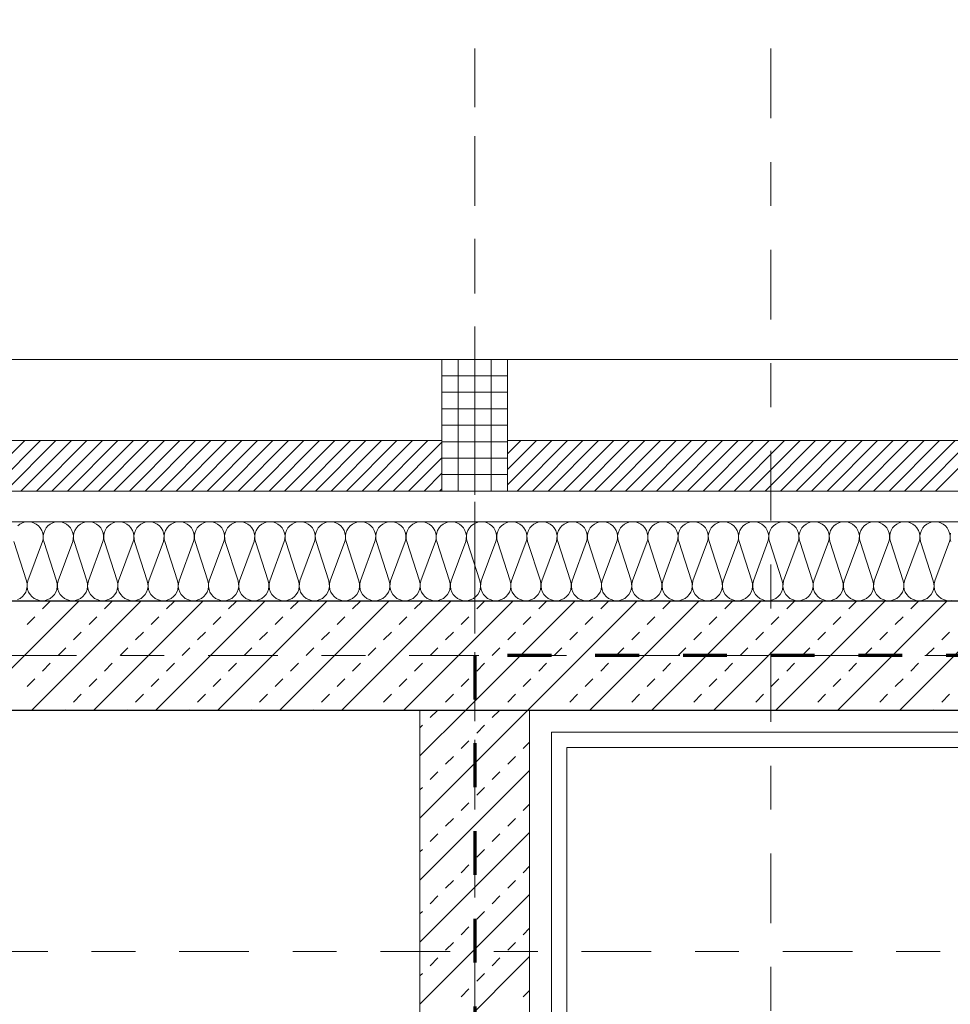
# Model space of a CAD drawing. Header units: metres. Extents: x -45.2 to 14.3, y -31.8 to 10.2.
# Tile 114 of 148: x -24 to -21.9, y -0.8 to 1.4. Entities that reach past the tile are written whole.
import ezdxf

# ---------------------------------------------------------------- set-up
doc = ezdxf.new("R2010")
doc.units = ezdxf.units.M
doc.header["$LTSCALE"] = 0.05
for name, pattern in [('Achsen 01', [5.291531, 3.175, -1.058062, 0.352704, -0.705764]), ('gestrichelt - 01', [2, 1, -1]), ('Raster 01', [2, 1, -1])]:
    doc.linetypes.add(name, pattern=pattern)
for name, color, linetype, lineweight in [('013_Beton und Stahlbetonarbeiten-330 Außenwände', 7, 'Continuous', 25), ('013_Beton und Stahlbetonarbeiten-340 Innenwände', 7, 'Continuous', 18), ('014_Fassadenarbeiten-330 Betonfertigteile vertikal', 7, 'Continuous', 9), ('014_Fassadenarbeiten-330 Filtermauerwerk 11.5cm', 7, 'Continuous', 9), ('031_Metallbauarbeiten-340 Treppen Geländer', 7, 'Continuous', 9), ('AV1-Brandschutzkonzept-Brandschutzkonzept', 7, 'Continuous', 5), ('AV1-Schnitt Achsen', 7, 'Achsen 01', 18)]:
    doc.layers.add(name, color=color, linetype=linetype, lineweight=lineweight)
for name, color, linetype, lineweight, true_color in [('014_Fassadenarbeiten-000 Aufsicht Betonfertigteile', 7, 'Continuous', 9, 0xc0c0c0), ('014_Fassadenarbeiten-330 mineralische Dämmung', 7, 'Continuous', 9, 0x666666), ('AV1-Achsen', 1, 'Achsen 01', 18, 0xff0000), ('AV1-Raster', 7, 'Raster 01', 9, 0xa6a6a6)]:
    doc.layers.add(name, color=color, linetype=linetype, lineweight=lineweight, true_color=true_color)

msp = doc.modelspace()

# ---------------------------------------------------------------- linework, layer by layer
at = {"layer": '013_Beton und Stahlbetonarbeiten-330 Außenwände', "color": 251, "linetype": 'Continuous', "lineweight": 13, "true_color": 0x4c4c4c}
for p, q in [((-23.8524, 0.125), (-24.1024, -0.125)), ((-23.711, 0.125), (-23.961, -0.125)), ((-23.9356, 0.1061), (-23.9179, 0.1237)), ((-23.5696, 0.125), (-23.8196, -0.125)), ((-23.7941, 0.1061), (-23.7765, 0.1237)), ((-23.4282, 0.125), (-23.6782, -0.125)), ((-23.6527, 0.1061), (-23.635, 0.1237)), ((-23.2867, 0.125), (-23.5367, -0.125)), ((-23.5113, 0.1061), (-23.4936, 0.1237)), ((-23.1453, 0.125), (-23.3953, -0.125)), ((-23.3699, 0.1061), (-23.3522, 0.1237)), ((-23.0039, 0.125), (-23.2539, -0.125)), ((-23.2285, 0.1061), (-23.2108, 0.1237)), ((-22.8625, 0.125), (-23.1125, -0.125)), ((-23.087, 0.1061), (-23.0694, 0.1237)), ((-22.7211, 0.125), (-22.9711, -0.125)), ((-22.9456, 0.1061), (-22.9279, 0.1237)), ((-22.5796, 0.125), (-22.8296, -0.125)), ((-22.8042, 0.1061), (-22.7865, 0.1237)), ((-22.4382, 0.125), (-22.6882, -0.125)), ((-22.6628, 0.1061), (-22.6451, 0.1237)), ((-22.2968, 0.125), (-22.5468, -0.125)), ((-22.5214, 0.1061), (-22.5037, 0.1237)), ((-22.1554, 0.125), (-22.4054, -0.125)), ((-22.3799, 0.1061), (-22.3623, 0.1237)), ((-22.014, 0.125), (-22.264, -0.125)), ((-22.2385, 0.1061), (-22.2208, 0.1237)), ((-21.8725, 0.125), (-22.1225, -0.125)), ((-22.0971, 0.1061), (-22.0794, 0.1237)), ((-21.7311, 0.125), (-21.9811, -0.125)), ((-21.9557, 0.1061), (-21.938, 0.1237)), ((-23.9709, 0.0707), (-23.9532, 0.0884)), ((-23.8295, 0.0707), (-23.8118, 0.0884)), ((-23.6881, 0.0707), (-23.6704, 0.0884)), ((-23.5467, 0.0707), (-23.529, 0.0884)), ((-23.4052, 0.0707), (-23.3876, 0.0884)), ((-23.2638, 0.0707), (-23.2461, 0.0884)), ((-23.1224, 0.0707), (-23.1047, 0.0884)), ((-22.981, 0.0707), (-22.9633, 0.0884)), ((-22.8395, 0.0707), (-22.8219, 0.0884)), ((-22.6981, 0.0707), (-22.6805, 0.0884)), ((-22.5567, 0.0707), (-22.539, 0.0884)), ((-22.4153, 0.0707), (-22.3976, 0.0884)), ((-22.2739, 0.0707), (-22.2562, 0.0884)), ((-22.1324, 0.0707), (-22.1148, 0.0884)), ((-21.991, 0.0707), (-21.9733, 0.0884)), ((-23.8649, 0.0354), (-23.8472, 0.053)), ((-23.7234, 0.0354), (-23.7058, 0.053)), ((-23.582, 0.0354), (-23.5643, 0.053)), ((-23.4406, 0.0354), (-23.4229, 0.053)), ((-23.2992, 0.0354), (-23.2815, 0.053)), ((-23.1577, 0.0354), (-23.1401, 0.053)), ((-23.0163, 0.0354), (-22.9986, 0.053)), ((-22.8749, 0.0354), (-22.8572, 0.053)), ((-22.7335, 0.0354), (-22.7158, 0.053)), ((-22.5921, 0.0354), (-22.5744, 0.053)), ((-22.4506, 0.0354), (-22.433, 0.053)), ((-22.3092, 0.0354), (-22.2915, 0.053)), ((-22.1678, 0.0354), (-22.1501, 0.053)), ((-22.0264, 0.0354), (-22.0087, 0.053)), ((-21.885, 0.0354), (-21.8673, 0.053)), ((-23.9002, 0), (-23.8825, 0.0177)), ((-23.7588, 0), (-23.7411, 0.0177)), ((-23.6174, 0), (-23.5997, 0.0177)), ((-23.4759, 0), (-23.4583, 0.0177)), ((-23.3345, 0), (-23.3168, 0.0177)), ((-23.1931, 0), (-23.1754, 0.0177)), ((-23.0517, 0), (-23.034, 0.0177)), ((-22.9103, 0), (-22.8926, 0.0177)), ((-22.7688, 0), (-22.7512, 0.0177)), ((-22.6274, 0), (-22.6097, 0.0177)), ((-22.486, 0), (-22.4683, 0.0177)), ((-22.3446, 0), (-22.3269, 0.0177)), ((-22.2032, 0), (-22.1855, 0.0177)), ((-22.0617, 0), (-22.0441, 0.0177)), ((-21.9203, 0), (-21.9026, 0.0177)), ((-23.9356, -0.0354), (-23.9179, -0.0177)), ((-23.7941, -0.0354), (-23.7765, -0.0177)), ((-23.6527, -0.0354), (-23.635, -0.0177)), ((-23.5113, -0.0354), (-23.4936, -0.0177)), ((-23.3699, -0.0354), (-23.3522, -0.0177)), ((-23.2285, -0.0354), (-23.2108, -0.0177)), ((-23.087, -0.0354), (-23.0694, -0.0177)), ((-22.9456, -0.0354), (-22.9279, -0.0177)), ((-22.8042, -0.0354), (-22.7865, -0.0177)), ((-22.6628, -0.0354), (-22.6451, -0.0177)), ((-22.5214, -0.0354), (-22.5037, -0.0177)), ((-22.3799, -0.0354), (-22.3623, -0.0177)), ((-22.2385, -0.0354), (-22.2208, -0.0177)), ((-22.0971, -0.0354), (-22.0794, -0.0177)), ((-21.9557, -0.0354), (-21.938, -0.0177)), ((-23.9709, -0.0707), (-23.9532, -0.053)), ((-23.8295, -0.0707), (-23.8118, -0.053)), ((-23.6881, -0.0707), (-23.6704, -0.053)), ((-23.5467, -0.0707), (-23.529, -0.053)), ((-23.4052, -0.0707), (-23.3876, -0.053)), ((-23.2638, -0.0707), (-23.2461, -0.053)), ((-23.1224, -0.0707), (-23.1047, -0.053)), ((-22.981, -0.0707), (-22.9633, -0.053)), ((-22.8395, -0.0707), (-22.8219, -0.053)), ((-22.6981, -0.0707), (-22.6805, -0.053)), ((-22.5567, -0.0707), (-22.539, -0.053)), ((-22.4153, -0.0707), (-22.3976, -0.053)), ((-22.2739, -0.0707), (-22.2562, -0.053)), ((-22.1324, -0.0707), (-22.1148, -0.053)), ((-21.991, -0.0707), (-21.9733, -0.053)), ((-23.8649, -0.1061), (-23.8472, -0.0884)), ((-23.7234, -0.1061), (-23.7058, -0.0884)), ((-23.582, -0.1061), (-23.5643, -0.0884)), ((-23.4406, -0.1061), (-23.4229, -0.0884)), ((-23.2992, -0.1061), (-23.2815, -0.0884)), ((-23.1577, -0.1061), (-23.1401, -0.0884)), ((-23.0163, -0.1061), (-22.9986, -0.0884)), ((-22.8749, -0.1061), (-22.8572, -0.0884)), ((-22.7335, -0.1061), (-22.7158, -0.0884)), ((-22.5921, -0.1061), (-22.5744, -0.0884)), ((-22.4506, -0.1061), (-22.433, -0.0884)), ((-22.3092, -0.1061), (-22.2915, -0.0884)), ((-22.1678, -0.1061), (-22.1501, -0.0884)), ((-22.0264, -0.1061), (-22.0087, -0.0884)), ((-21.885, -0.1061), (-21.8673, -0.0884)), ((-23.8838, -0.125), (-23.8825, -0.1237)), ((-23.7424, -0.125), (-23.7411, -0.1237)), ((-23.6009, -0.125), (-23.5997, -0.1237)), ((-23.4595, -0.125), (-23.4583, -0.1237)), ((-23.3181, -0.125), (-23.3168, -0.1237)), ((-23.1767, -0.125), (-23.1754, -0.1237)), ((-23.0353, -0.125), (-23.034, -0.1237)), ((-22.8938, -0.125), (-22.8926, -0.1237)), ((-22.7524, -0.125), (-22.7512, -0.1237)), ((-22.611, -0.125), (-22.6097, -0.1237)), ((-22.4696, -0.125), (-22.4683, -0.1237)), ((-22.3282, -0.125), (-22.3269, -0.1237)), ((-22.1867, -0.125), (-22.1855, -0.1237)), ((-22.0453, -0.125), (-22.0441, -0.1237)), ((-21.9039, -0.125), (-21.9026, -0.1237))]:
    msp.add_line(p, q, dxfattribs=at)
at = {"layer": '013_Beton und Stahlbetonarbeiten-330 Außenwände'}
msp.add_lwpolyline([(-39.275, 0.125), (-18.775, 0.125), (-18.775, -0.125), (-39.025, -0.125), (-39.025, -21.725), (-39.275, -21.725)], close=True, dxfattribs=at)
at = {"layer": '013_Beton und Stahlbetonarbeiten-340 Innenwände', "color": 251, "linetype": 'Continuous', "lineweight": 13, "true_color": 0x4c4c4c}
for p, q in [((-22.8296, -0.125), (-23.075, -0.3704)), ((-22.9711, -0.125), (-23.075, -0.2289)), ((-23.0517, -0.1414), (-23.0353, -0.125)), ((-22.9103, -0.1414), (-22.8938, -0.125)), ((-23.075, -0.1647), (-23.0694, -0.1591)), ((-22.9456, -0.1768), (-22.9279, -0.1591)), ((-22.981, -0.2121), (-22.9633, -0.1945)), ((-22.8395, -0.2121), (-22.825, -0.1976)), ((-23.0163, -0.2475), (-22.9986, -0.2298)), ((-22.8749, -0.2475), (-22.8572, -0.2298)), ((-22.825, -0.2618), (-23.075, -0.5118)), ((-23.0517, -0.2828), (-23.034, -0.2652)), ((-22.9103, -0.2828), (-22.8926, -0.2652)), ((-23.075, -0.3062), (-23.0694, -0.3005)), ((-22.9456, -0.3182), (-22.9279, -0.3005)), ((-22.981, -0.3536), (-22.9633, -0.3359)), ((-22.8395, -0.3536), (-22.825, -0.339)), ((-23.0163, -0.3889), (-22.9986, -0.3712)), ((-22.8749, -0.3889), (-22.8572, -0.3712)), ((-22.825, -0.4032), (-23.075, -0.6532)), ((-23.0517, -0.4243), (-23.034, -0.4066)), ((-22.9103, -0.4243), (-22.8926, -0.4066)), ((-23.075, -0.4476), (-23.0694, -0.4419)), ((-22.9456, -0.4596), (-22.9279, -0.4419)), ((-22.981, -0.495), (-22.9633, -0.4773)), ((-22.8395, -0.495), (-22.825, -0.4804)), ((-23.0163, -0.5303), (-22.9986, -0.5127)), ((-22.8749, -0.5303), (-22.8572, -0.5127)), ((-22.825, -0.5446), (-23.075, -0.7946)), ((-23.0517, -0.5657), (-23.034, -0.548)), ((-22.9103, -0.5657), (-22.8926, -0.548)), ((-23.075, -0.589), (-23.0694, -0.5834)), ((-22.9456, -0.601), (-22.9279, -0.5834)), ((-22.981, -0.6364), (-22.9633, -0.6187)), ((-22.8395, -0.6364), (-22.825, -0.6218)), ((-23.0163, -0.6718), (-22.9986, -0.6541)), ((-22.8749, -0.6718), (-22.8572, -0.6541)), ((-22.825, -0.686), (-23.075, -0.936)), ((-23.0517, -0.7071), (-23.034, -0.6894)), ((-22.9103, -0.7071), (-22.8926, -0.6894)), ((-23.075, -0.7304), (-23.0694, -0.7248)), ((-22.9456, -0.7425), (-22.9279, -0.7248)), ((-22.981, -0.7778), (-22.9633, -0.7601)), ((-22.8395, -0.7778), (-22.825, -0.7633))]:
    msp.add_line(p, q, dxfattribs=at)
at = {"layer": '013_Beton und Stahlbetonarbeiten-340 Innenwände'}
msp.add_lwpolyline([(-20.625, -5.275), (-20.625, -3.225), (-17.875, -3.225), (-17.875, -2.975), (-22.825, -2.975), (-22.825, -0.125), (-23.075, -0.125), (-23.075, -3.725), (-22.825, -3.725), (-22.825, -3.225), (-20.875, -3.225), (-20.875, -5.525), (-17.875, -5.525), (-17.875, -5.275)], close=True, dxfattribs=at)
at = {"layer": '014_Fassadenarbeiten-000 Aufsicht Betonfertigteile'}
msp.add_lwpolyline([(-39.455, 0.305), (0.305, 0.305), (0.675, 0.675), (-39.825, 0.675)], close=True, dxfattribs=at)
at = {"layer": '014_Fassadenarbeiten-330 Betonfertigteile vertikal', "color": 8, "linetype": 'Continuous', "lineweight": 9, "true_color": 0x808080}
for p, q in [((-22.9875, 0.675), (-22.9875, 0.375)), ((-22.95, 0.675), (-22.95, 0.375)), ((-22.9125, 0.675), (-22.9125, 0.375))]:
    msp.add_line(p, q, dxfattribs=at)
at = {"layer": '014_Fassadenarbeiten-330 Betonfertigteile vertikal', "color": 8, "linetype": 'Continuous', "lineweight": 13, "true_color": 0x808080}
for p, q in [((-23.025, 0.6375), (-22.875, 0.6375)), ((-23.025, 0.6), (-22.875, 0.6)), ((-23.025, 0.5625), (-22.875, 0.5625)), ((-23.025, 0.525), (-22.875, 0.525)), ((-23.025, 0.4875), (-22.875, 0.4875)), ((-23.025, 0.45), (-22.875, 0.45)), ((-23.025, 0.4125), (-22.875, 0.4125))]:
    msp.add_line(p, q, dxfattribs=at)
at = {"layer": '014_Fassadenarbeiten-330 Betonfertigteile vertikal'}
msp.add_lwpolyline([(-23.025, 0.675), (-22.875, 0.675), (-22.875, 0.375), (-23.025, 0.375)], close=True, dxfattribs=at)
at = {"layer": '014_Fassadenarbeiten-330 Filtermauerwerk 11.5cm', "color": 8, "linetype": 'Continuous', "lineweight": 9, "true_color": 0x808080}
for p, q in [((-24.0909, 0.375), (-23.9759, 0.49)), ((-24.0555, 0.375), (-23.9405, 0.49)), ((-24.0202, 0.375), (-23.9052, 0.49)), ((-23.9848, 0.375), (-23.8698, 0.49)), ((-23.9495, 0.375), (-23.8345, 0.49)), ((-23.9141, 0.375), (-23.7991, 0.49)), ((-23.8788, 0.375), (-23.7638, 0.49)), ((-23.8434, 0.375), (-23.7284, 0.49)), ((-23.8081, 0.375), (-23.6931, 0.49)), ((-23.7727, 0.375), (-23.6577, 0.49)), ((-23.7373, 0.375), (-23.6223, 0.49)), ((-23.702, 0.375), (-23.587, 0.49)), ((-23.6666, 0.375), (-23.5516, 0.49)), ((-23.6313, 0.375), (-23.5163, 0.49)), ((-23.5959, 0.375), (-23.4809, 0.49)), ((-23.5606, 0.375), (-23.4456, 0.49)), ((-23.5252, 0.375), (-23.4102, 0.49)), ((-23.4899, 0.375), (-23.3749, 0.49)), ((-23.4545, 0.375), (-23.3395, 0.49)), ((-23.4191, 0.375), (-23.3041, 0.49)), ((-23.3838, 0.375), (-23.2688, 0.49)), ((-23.3484, 0.375), (-23.2334, 0.49)), ((-23.3131, 0.375), (-23.1981, 0.49)), ((-23.2777, 0.375), (-23.1627, 0.49)), ((-23.2424, 0.375), (-23.1274, 0.49)), ((-23.207, 0.375), (-23.092, 0.49)), ((-23.1717, 0.375), (-23.0567, 0.49)), ((-23.1363, 0.375), (-23.025, 0.4863)), ((-22.875, 0.4595), (-22.8445, 0.49)), ((-22.875, 0.4242), (-22.8092, 0.49)), ((-22.875, 0.3888), (-22.7738, 0.49)), ((-22.8535, 0.375), (-22.7385, 0.49)), ((-22.8181, 0.375), (-22.7031, 0.49)), ((-22.7827, 0.375), (-22.6677, 0.49)), ((-22.7474, 0.375), (-22.6324, 0.49)), ((-22.712, 0.375), (-22.597, 0.49)), ((-22.6767, 0.375), (-22.5617, 0.49)), ((-22.6413, 0.375), (-22.5263, 0.49)), ((-22.606, 0.375), (-22.491, 0.49)), ((-22.5706, 0.375), (-22.4556, 0.49)), ((-22.5353, 0.375), (-22.4203, 0.49)), ((-22.4999, 0.375), (-22.3849, 0.49)), ((-22.4645, 0.375), (-22.3495, 0.49)), ((-22.4292, 0.375), (-22.3142, 0.49)), ((-22.3938, 0.375), (-22.2788, 0.49)), ((-22.3585, 0.375), (-22.2435, 0.49)), ((-22.3231, 0.375), (-22.2081, 0.49)), ((-22.2878, 0.375), (-22.1728, 0.49)), ((-22.2524, 0.375), (-22.1374, 0.49)), ((-22.2171, 0.375), (-22.1021, 0.49)), ((-22.1817, 0.375), (-22.0667, 0.49)), ((-22.1464, 0.375), (-22.0314, 0.49)), ((-22.111, 0.375), (-21.996, 0.49)), ((-22.0756, 0.375), (-21.9606, 0.49)), ((-22.0403, 0.375), (-21.9253, 0.49)), ((-22.0049, 0.375), (-21.8899, 0.49)), ((-21.9696, 0.375), (-21.8546, 0.49)), ((-21.9342, 0.375), (-21.8192, 0.49)), ((-21.8989, 0.375), (-21.7839, 0.49)), ((-23.1009, 0.375), (-23.025, 0.4509)), ((-23.0656, 0.375), (-23.025, 0.4156)), ((-23.0302, 0.375), (-23.025, 0.3802))]:
    msp.add_line(p, q, dxfattribs=at)
at = {"layer": '014_Fassadenarbeiten-330 Filtermauerwerk 11.5cm'}
for points in [[(-23.025, 0.49), (-23.025, 0.375), (-24.225, 0.375), (-24.225, 0.49)], [(-21.675, 0.49), (-21.675, 0.375), (-22.875, 0.375), (-22.875, 0.49)]]:
    msp.add_lwpolyline(points, close=True, dxfattribs=at)
at = {"layer": '014_Fassadenarbeiten-330 mineralische Dämmung'}
msp.add_lwpolyline([(-18.9, 0.305), (-18.9, 0.125), (-39.275, 0.125), (-39.275, -21.725), (-39.15, -21.725), (-39.15, -21.905), (-39.455, -21.905), (-39.455, 0.305)], close=True, dxfattribs=at)
for points in [[(-21.8616, 0.1256), (-21.868, 0.125), (-21.8744, 0.1256), (-21.8807, 0.1274), (-21.8864, 0.1303), (-21.8916, 0.1343), (-21.8958, 0.1392), (-21.8991, 0.1447), (-21.9014, 0.1508), (-21.9024, 0.1572), (-21.9022, 0.1637), (-21.9008, 0.17), (-21.8675, 0.26), (-21.8675, 0.26), (-21.8661, 0.2663), (-21.8659, 0.2728), (-21.867, 0.2792), (-21.8692, 0.2853), (-21.8725, 0.2908), (-21.8767, 0.2957), (-21.8819, 0.2997), (-21.8876, 0.3026), (-21.8939, 0.3044), (-21.9003, 0.305), (-21.9067, 0.3044), (-21.913, 0.3026), (-21.9187, 0.2997), (-21.9239, 0.2957), (-21.9281, 0.2908), (-21.9314, 0.2853), (-21.9336, 0.2792), (-21.9347, 0.2728), (-21.9345, 0.2663), (-21.9331, 0.26), (-21.9042, 0.17), (-21.9042, 0.17), (-21.9028, 0.1637), (-21.9026, 0.1572), (-21.9036, 0.1508), (-21.9058, 0.1447), (-21.9091, 0.1392), (-21.9134, 0.1343), (-21.9185, 0.1303), (-21.9243, 0.1274), (-21.9305, 0.1256), (-21.9369, 0.125), (-21.9434, 0.1256), (-21.9496, 0.1274), (-21.9554, 0.1303), (-21.9605, 0.1343), (-21.9648, 0.1392), (-21.9681, 0.1447), (-21.9703, 0.1508), (-21.9713, 0.1572), (-21.9711, 0.1637), (-21.9697, 0.17), (-21.9365, 0.26), (-21.9365, 0.26), (-21.9351, 0.2663), (-21.9349, 0.2728), (-21.9359, 0.2792), (-21.9381, 0.2853), (-21.9414, 0.2908), (-21.9457, 0.2957), (-21.9508, 0.2997), (-21.9566, 0.3026), (-21.9628, 0.3044), (-21.9692, 0.305), (-21.9757, 0.3044), (-21.9819, 0.3026), (-21.9877, 0.2997), (-21.9928, 0.2957), (-21.9971, 0.2908), (-22.0004, 0.2853), (-22.0026, 0.2792), (-22.0036, 0.2728), (-22.0034, 0.2663), (-22.002, 0.26), (-21.9731, 0.17), (-21.9731, 0.17), (-21.9717, 0.1637), (-21.9715, 0.1572), (-21.9725, 0.1508), (-21.9747, 0.1447), (-21.978, 0.1392), (-21.9823, 0.1343), (-21.9875, 0.1303), (-21.9932, 0.1274), (-21.9994, 0.1256), (-22.0059, 0.125), (-22.0123, 0.1256), (-22.0186, 0.1274), (-22.0243, 0.1303), (-22.0294, 0.1343), (-22.0337, 0.1392), (-22.037, 0.1447), (-22.0392, 0.1508), (-22.0403, 0.1572), (-22.0401, 0.1637), (-22.0387, 0.17), (-22.0054, 0.26), (-22.0054, 0.26), (-22.004, 0.2663), (-22.0038, 0.2728), (-22.0048, 0.2792), (-22.007, 0.2853), (-22.0104, 0.2908), (-22.0146, 0.2957), (-22.0198, 0.2997), (-22.0255, 0.3026), (-22.0317, 0.3044), (-22.0382, 0.305), (-22.0446, 0.3044), (-22.0509, 0.3026), (-22.0566, 0.2997), (-22.0617, 0.2957), (-22.066, 0.2908), (-22.0693, 0.2853), (-22.0715, 0.2792), (-22.0726, 0.2728), (-22.0724, 0.2663), (-22.071, 0.26), (-22.0421, 0.17), (-22.0421, 0.17), (-22.0407, 0.1637), (-22.0405, 0.1572), (-22.0415, 0.1508), (-22.0437, 0.1447), (-22.047, 0.1392), (-22.0513, 0.1343), (-22.0564, 0.1303), (-22.0622, 0.1274), (-22.0684, 0.1256), (-22.0748, 0.125), (-22.0813, 0.1256), (-22.0875, 0.1274), (-22.0933, 0.1303), (-22.0984, 0.1343), (-22.1027, 0.1392), (-22.106, 0.1447), (-22.1082, 0.1508), (-22.1092, 0.1572), (-22.109, 0.1637), (-22.1076, 0.17), (-22.0744, 0.26), (-22.0744, 0.26), (-22.073, 0.2663), (-22.0728, 0.2728), (-22.0738, 0.2792), (-22.076, 0.2853), (-22.0793, 0.2908), (-22.0836, 0.2957), (-22.0887, 0.2997), (-22.0945, 0.3026), (-22.1007, 0.3044), (-22.1071, 0.305), (-22.1136, 0.3044), (-22.1198, 0.3026), (-22.1256, 0.2997), (-22.1307, 0.2957), (-22.135, 0.2908), (-22.1383, 0.2853), (-22.1405, 0.2792), (-22.1415, 0.2728), (-22.1413, 0.2663), (-22.1399, 0.26), (-22.111, 0.17), (-22.111, 0.17), (-22.1096, 0.1637), (-22.1094, 0.1572), (-22.1104, 0.1508), (-22.1126, 0.1447), (-22.1159, 0.1392), (-22.1202, 0.1343), (-22.1253, 0.1303), (-22.1311, 0.1274), (-22.1373, 0.1256), (-22.1438, 0.125), (-22.1502, 0.1256), (-22.1564, 0.1274), (-22.1622, 0.1303), (-22.1673, 0.1343), (-22.1716, 0.1392), (-22.1749, 0.1447), (-22.1771, 0.1508), (-22.1782, 0.1572), (-22.178, 0.1637), (-22.1766, 0.17), (-22.1433, 0.26), (-22.1433, 0.26), (-22.1419, 0.2663), (-22.1417, 0.2728), (-22.1427, 0.2792), (-22.1449, 0.2853), (-22.1482, 0.2908), (-22.1525, 0.2957), (-22.1576, 0.2997), (-22.1634, 0.3026), (-22.1696, 0.3044), (-22.1761, 0.305), (-22.1825, 0.3044), (-22.1887, 0.3026), (-22.1945, 0.2997), (-22.1996, 0.2957), (-22.2039, 0.2908), (-22.2072, 0.2853), (-22.2094, 0.2792), (-22.2105, 0.2728), (-22.2103, 0.2663), (-22.2089, 0.26), (-22.1799, 0.17), (-22.1799, 0.17), (-22.1785, 0.1637), (-22.1784, 0.1572), (-22.1794, 0.1508), (-22.1816, 0.1447), (-22.1849, 0.1392), (-22.1892, 0.1343), (-22.1943, 0.1303), (-22.2001, 0.1274), (-22.2063, 0.1256), (-22.2127, 0.125), (-22.2192, 0.1256), (-22.2254, 0.1274), (-22.2312, 0.1303), (-22.2363, 0.1343), (-22.2406, 0.1392), (-22.2439, 0.1447), (-22.2461, 0.1508), (-22.2471, 0.1572), (-22.2469, 0.1637), (-22.2455, 0.17), (-22.2122, 0.26), (-22.2122, 0.26), (-22.2108, 0.2663), (-22.2107, 0.2728), (-22.2117, 0.2792), (-22.2139, 0.2853), (-22.2172, 0.2908), (-22.2215, 0.2957), (-22.2266, 0.2997), (-22.2324, 0.3026), (-22.2386, 0.3044), (-22.245, 0.305), (-22.2515, 0.3044), (-22.2577, 0.3026), (-22.2635, 0.2997), (-22.2686, 0.2957), (-22.2729, 0.2908), (-22.2762, 0.2853), (-22.2784, 0.2792), (-22.2794, 0.2728), (-22.2792, 0.2663), (-22.2778, 0.26), (-22.2489, 0.17), (-22.2489, 0.17), (-22.2475, 0.1637), (-22.2473, 0.1572), (-22.2483, 0.1508), (-22.2505, 0.1447), (-22.2538, 0.1392), (-22.2581, 0.1343), (-22.2632, 0.1303), (-22.269, 0.1274), (-22.2752, 0.1256), (-22.2817, 0.125), (-22.2881, 0.1256), (-22.2943, 0.1274), (-22.3001, 0.1303), (-22.3052, 0.1343), (-22.3095, 0.1392), (-22.3128, 0.1447), (-22.315, 0.1508), (-22.316, 0.1572), (-22.3159, 0.1637), (-22.3145, 0.17), (-22.2812, 0.26), (-22.2812, 0.26), (-22.2798, 0.2663), (-22.2796, 0.2728), (-22.2806, 0.2792), (-22.2828, 0.2853), (-22.2861, 0.2908), (-22.2904, 0.2957), (-22.2955, 0.2997), (-22.3013, 0.3026), (-22.3075, 0.3044), (-22.314, 0.305), (-22.3204, 0.3044), (-22.3266, 0.3026), (-22.3324, 0.2997), (-22.3375, 0.2957), (-22.3418, 0.2908), (-22.3451, 0.2853), (-22.3473, 0.2792), (-22.3483, 0.2728), (-22.3482, 0.2663), (-22.3468, 0.26), (-22.3178, 0.17), (-22.3178, 0.17), (-22.3164, 0.1637), (-22.3162, 0.1572), (-22.3173, 0.1508), (-22.3195, 0.1447), (-22.3228, 0.1392), (-22.3271, 0.1343), (-22.3322, 0.1303), (-22.3379, 0.1274), (-22.3442, 0.1256), (-22.3506, 0.125), (-22.3571, 0.1256), (-22.3633, 0.1274), (-22.3691, 0.1303), (-22.3742, 0.1343), (-22.3785, 0.1392), (-22.3818, 0.1447), (-22.384, 0.1508), (-22.385, 0.1572), (-22.3848, 0.1637), (-22.3834, 0.17), (-22.3501, 0.26), (-22.3501, 0.26), (-22.3487, 0.2663), (-22.3485, 0.2728), (-22.3496, 0.2792), (-22.3518, 0.2853), (-22.3551, 0.2908), (-22.3594, 0.2957), (-22.3645, 0.2997), (-22.3703, 0.3026), (-22.3765, 0.3044), (-22.3829, 0.305), (-22.3894, 0.3044), (-22.3956, 0.3026), (-22.4013, 0.2997), (-22.4065, 0.2957), (-22.4108, 0.2908), (-22.4141, 0.2853), (-22.4163, 0.2792), (-22.4173, 0.2728), (-22.4171, 0.2663), (-22.4157, 0.26), (-22.3868, 0.17), (-22.3868, 0.17), (-22.3854, 0.1637), (-22.3852, 0.1572), (-22.3862, 0.1508), (-22.3884, 0.1447), (-22.3917, 0.1392), (-22.396, 0.1343), (-22.4011, 0.1303), (-22.4069, 0.1274), (-22.4131, 0.1256), (-22.4196, 0.125), (-22.426, 0.1256), (-22.4322, 0.1274), (-22.438, 0.1303), (-22.4431, 0.1343), (-22.4474, 0.1392), (-22.4507, 0.1447), (-22.4529, 0.1508), (-22.4539, 0.1572), (-22.4537, 0.1637), (-22.4523, 0.17), (-22.4191, 0.26), (-22.4191, 0.26), (-22.4177, 0.2663), (-22.4175, 0.2728), (-22.4185, 0.2792), (-22.4207, 0.2853), (-22.424, 0.2908), (-22.4283, 0.2957), (-22.4334, 0.2997), (-22.4392, 0.3026), (-22.4454, 0.3044), (-22.4519, 0.305), (-22.4583, 0.3044), (-22.4645, 0.3026), (-22.4703, 0.2997), (-22.4754, 0.2957), (-22.4797, 0.2908), (-22.483, 0.2853), (-22.4852, 0.2792), (-22.4862, 0.2728), (-22.486, 0.2663), (-22.4846, 0.26), (-22.4557, 0.17), (-22.4557, 0.17), (-22.4543, 0.1637), (-22.4541, 0.1572), (-22.4552, 0.1508), (-22.4574, 0.1447), (-22.4607, 0.1392), (-22.4649, 0.1343), (-22.4701, 0.1303), (-22.4758, 0.1274), (-22.4821, 0.1256), (-22.4885, 0.125), (-22.495, 0.1256), (-22.5012, 0.1274), (-22.5069, 0.1303), (-22.5121, 0.1343), (-22.5163, 0.1392), (-22.5197, 0.1447), (-22.5219, 0.1508), (-22.5229, 0.1572), (-22.5227, 0.1637), (-22.5213, 0.17), (-22.488, 0.26), (-22.488, 0.26), (-22.4866, 0.2663), (-22.4864, 0.2728), (-22.4875, 0.2792), (-22.4897, 0.2853), (-22.493, 0.2908), (-22.4973, 0.2957), (-22.5024, 0.2997), (-22.5081, 0.3026), (-22.5144, 0.3044), (-22.5208, 0.305), (-22.5272, 0.3044), (-22.5335, 0.3026), (-22.5392, 0.2997), (-22.5444, 0.2957), (-22.5486, 0.2908), (-22.5519, 0.2853), (-22.5541, 0.2792), (-22.5552, 0.2728), (-22.555, 0.2663), (-22.5536, 0.26), (-22.5247, 0.17), (-22.5247, 0.17), (-22.5233, 0.1637), (-22.5231, 0.1572), (-22.5241, 0.1508), (-22.5263, 0.1447), (-22.5296, 0.1392), (-22.5339, 0.1343), (-22.539, 0.1303), (-22.5448, 0.1274), (-22.551, 0.1256), (-22.5574, 0.125), (-22.5639, 0.1256), (-22.5701, 0.1274), (-22.5759, 0.1303), (-22.581, 0.1343), (-22.5853, 0.1392), (-22.5886, 0.1447), (-22.5908, 0.1508), (-22.5918, 0.1572), (-22.5916, 0.1637), (-22.5902, 0.17), (-22.557, 0.26), (-22.557, 0.26), (-22.5556, 0.2663), (-22.5554, 0.2728), (-22.5564, 0.2792), (-22.5586, 0.2853), (-22.5619, 0.2908), (-22.5662, 0.2957), (-22.5713, 0.2997), (-22.5771, 0.3026), (-22.5833, 0.3044), (-22.5897, 0.305), (-22.5962, 0.3044), (-22.6024, 0.3026), (-22.6082, 0.2997), (-22.6133, 0.2957), (-22.6176, 0.2908), (-22.6209, 0.2853), (-22.6231, 0.2792), (-22.6241, 0.2728), (-22.6239, 0.2663), (-22.6225, 0.26), (-22.5936, 0.17), (-22.5936, 0.17), (-22.5922, 0.1637), (-22.592, 0.1572), (-22.593, 0.1508), (-22.5952, 0.1447), (-22.5986, 0.1392), (-22.6028, 0.1343), (-22.608, 0.1303), (-22.6137, 0.1274), (-22.6199, 0.1256), (-22.6264, 0.125), (-22.6328, 0.1256), (-22.6391, 0.1274), (-22.6448, 0.1303), (-22.65, 0.1343), (-22.6542, 0.1392), (-22.6575, 0.1447), (-22.6597, 0.1508), (-22.6608, 0.1572), (-22.6606, 0.1637), (-22.6592, 0.17), (-22.6259, 0.26), (-22.6259, 0.26), (-22.6245, 0.2663), (-22.6243, 0.2728), (-22.6253, 0.2792), (-22.6276, 0.2853), (-22.6309, 0.2908), (-22.6351, 0.2957), (-22.6403, 0.2997), (-22.646, 0.3026), (-22.6522, 0.3044), (-22.6587, 0.305), (-22.6651, 0.3044), (-22.6714, 0.3026), (-22.6771, 0.2997), (-22.6822, 0.2957), (-22.6865, 0.2908), (-22.6898, 0.2853), (-22.692, 0.2792), (-22.6931, 0.2728), (-22.6929, 0.2663), (-22.6915, 0.26), (-22.6626, 0.17), (-22.6626, 0.17), (-22.6612, 0.1637), (-22.661, 0.1572), (-22.662, 0.1508), (-22.6642, 0.1447), (-22.6675, 0.1392), (-22.6718, 0.1343), (-22.6769, 0.1303), (-22.6827, 0.1274), (-22.6889, 0.1256), (-22.6953, 0.125), (-22.7018, 0.1256), (-22.708, 0.1274), (-22.7138, 0.1303), (-22.7189, 0.1343), (-22.7232, 0.1392), (-22.7265, 0.1447), (-22.7287, 0.1508), (-22.7297, 0.1572), (-22.7295, 0.1637), (-22.7281, 0.17), (-22.6949, 0.26), (-22.6949, 0.26), (-22.6935, 0.2663), (-22.6933, 0.2728), (-22.6943, 0.2792), (-22.6965, 0.2853), (-22.6998, 0.2908), (-22.7041, 0.2957), (-22.7092, 0.2997), (-22.715, 0.3026), (-22.7212, 0.3044), (-22.7276, 0.305), (-22.7341, 0.3044), (-22.7403, 0.3026), (-22.7461, 0.2997), (-22.7512, 0.2957), (-22.7555, 0.2908), (-22.7588, 0.2853), (-22.761, 0.2792), (-22.762, 0.2728), (-22.7618, 0.2663), (-22.7604, 0.26), (-22.7315, 0.17), (-22.7315, 0.17), (-22.7301, 0.1637), (-22.7299, 0.1572), (-22.7309, 0.1508), (-22.7331, 0.1447), (-22.7364, 0.1392), (-22.7407, 0.1343), (-22.7458, 0.1303), (-22.7516, 0.1274), (-22.7578, 0.1256), (-22.7643, 0.125), (-22.7707, 0.1256), (-22.7769, 0.1274), (-22.7827, 0.1303), (-22.7878, 0.1343), (-22.7921, 0.1392), (-22.7954, 0.1447), (-22.7976, 0.1508), (-22.7987, 0.1572), (-22.7985, 0.1637), (-22.7971, 0.17), (-22.7638, 0.26), (-22.7638, 0.26), (-22.7624, 0.2663), (-22.7622, 0.2728), (-22.7632, 0.2792), (-22.7654, 0.2853), (-22.7687, 0.2908), (-22.773, 0.2957), (-22.7782, 0.2997), (-22.7839, 0.3026), (-22.7901, 0.3044), (-22.7966, 0.305), (-22.803, 0.3044), (-22.8092, 0.3026), (-22.815, 0.2997), (-22.8201, 0.2957), (-22.8244, 0.2908), (-22.8277, 0.2853), (-22.8299, 0.2792), (-22.831, 0.2728), (-22.8308, 0.2663), (-22.8294, 0.26), (-22.8004, 0.17), (-22.8004, 0.17), (-22.799, 0.1637), (-22.7989, 0.1572), (-22.7999, 0.1508), (-22.8021, 0.1447), (-22.8054, 0.1392), (-22.8097, 0.1343), (-22.8148, 0.1303), (-22.8206, 0.1274), (-22.8268, 0.1256), (-22.8332, 0.125), (-22.8397, 0.1256), (-22.8459, 0.1274), (-22.8517, 0.1303), (-22.8568, 0.1343), (-22.8611, 0.1392), (-22.8644, 0.1447), (-22.8666, 0.1508), (-22.8676, 0.1572), (-22.8674, 0.1637), (-22.866, 0.17), (-22.8327, 0.26), (-22.8327, 0.26), (-22.8313, 0.2663), (-22.8312, 0.2728), (-22.8322, 0.2792), (-22.8344, 0.2853), (-22.8377, 0.2908), (-22.842, 0.2957), (-22.8471, 0.2997), (-22.8529, 0.3026), (-22.8591, 0.3044), (-22.8655, 0.305), (-22.872, 0.3044), (-22.8782, 0.3026), (-22.884, 0.2997), (-22.8891, 0.2957), (-22.8934, 0.2908), (-22.8967, 0.2853), (-22.8989, 0.2792), (-22.8999, 0.2728), (-22.8997, 0.2663), (-22.8983, 0.26), (-22.8694, 0.17), (-22.8694, 0.17), (-22.868, 0.1637), (-22.8678, 0.1572), (-22.8688, 0.1508), (-22.871, 0.1447), (-22.8743, 0.1392), (-22.8786, 0.1343), (-22.8837, 0.1303), (-22.8895, 0.1274), (-22.8957, 0.1256), (-22.9022, 0.125), (-22.9086, 0.1256), (-22.9148, 0.1274), (-22.9206, 0.1303), (-22.9257, 0.1343), (-22.93, 0.1392), (-22.9333, 0.1447), (-22.9355, 0.1508), (-22.9365, 0.1572), (-22.9364, 0.1637), (-22.935, 0.17), (-22.9017, 0.26), (-22.9017, 0.26), (-22.9003, 0.2663), (-22.9001, 0.2728), (-22.9011, 0.2792), (-22.9033, 0.2853), (-22.9066, 0.2908), (-22.9109, 0.2957), (-22.916, 0.2997), (-22.9218, 0.3026), (-22.928, 0.3044), (-22.9345, 0.305), (-22.9409, 0.3044), (-22.9471, 0.3026), (-22.9529, 0.2997), (-22.958, 0.2957), (-22.9623, 0.2908), (-22.9656, 0.2853), (-22.9678, 0.2792), (-22.9688, 0.2728), (-22.9687, 0.2663), (-22.9673, 0.26), (-22.9383, 0.17), (-22.9383, 0.17), (-22.9369, 0.1637), (-22.9367, 0.1572), (-22.9378, 0.1508), (-22.94, 0.1447), (-22.9433, 0.1392), (-22.9476, 0.1343), (-22.9527, 0.1303), (-22.9585, 0.1274), (-22.9647, 0.1256), (-22.9711, 0.125), (-22.9776, 0.1256), (-22.9838, 0.1274), (-22.9896, 0.1303), (-22.9947, 0.1343), (-22.999, 0.1392), (-23.0023, 0.1447), (-23.0045, 0.1508), (-23.0055, 0.1572), (-23.0053, 0.1637), (-23.0039, 0.17), (-22.9706, 0.26), (-22.9706, 0.26), (-22.9692, 0.2663), (-22.969, 0.2728), (-22.9701, 0.2792), (-22.9723, 0.2853), (-22.9756, 0.2908), (-22.9799, 0.2957), (-22.985, 0.2997), (-22.9908, 0.3026), (-22.997, 0.3044), (-23.0034, 0.305), (-23.0099, 0.3044), (-23.0161, 0.3026), (-23.0219, 0.2997), (-23.027, 0.2957), (-23.0313, 0.2908), (-23.0346, 0.2853), (-23.0368, 0.2792), (-23.0378, 0.2728), (-23.0376, 0.2663), (-23.0362, 0.26), (-23.0073, 0.17), (-23.0073, 0.17), (-23.0059, 0.1637), (-23.0057, 0.1572), (-23.0067, 0.1508), (-23.0089, 0.1447), (-23.0122, 0.1392), (-23.0165, 0.1343), (-23.0216, 0.1303), (-23.0274, 0.1274), (-23.0336, 0.1256), (-23.0401, 0.125), (-23.0465, 0.1256), (-23.0527, 0.1274), (-23.0585, 0.1303), (-23.0636, 0.1343), (-23.0679, 0.1392), (-23.0712, 0.1447), (-23.0734, 0.1508), (-23.0744, 0.1572), (-23.0742, 0.1637), (-23.0728, 0.17), (-23.0396, 0.26), (-23.0396, 0.26), (-23.0382, 0.2663), (-23.038, 0.2728), (-23.039, 0.2792), (-23.0412, 0.2853), (-23.0445, 0.2908), (-23.0488, 0.2957), (-23.0539, 0.2997), (-23.0597, 0.3026), (-23.0659, 0.3044), (-23.0724, 0.305), (-23.0788, 0.3044), (-23.085, 0.3026), (-23.0908, 0.2997), (-23.0959, 0.2957), (-23.1002, 0.2908), (-23.1035, 0.2853), (-23.1057, 0.2792), (-23.1067, 0.2728), (-23.1065, 0.2663), (-23.1051, 0.26), (-23.0762, 0.17), (-23.0762, 0.17), (-23.0748, 0.1637), (-23.0746, 0.1572), (-23.0757, 0.1508), (-23.0779, 0.1447), (-23.0812, 0.1392), (-23.0855, 0.1343), (-23.0906, 0.1303), (-23.0963, 0.1274), (-23.1026, 0.1256), (-23.109, 0.125), (-23.1155, 0.1256), (-23.1217, 0.1274), (-23.1274, 0.1303), (-23.1326, 0.1343), (-23.1369, 0.1392), (-23.1402, 0.1447), (-23.1424, 0.1508), (-23.1434, 0.1572), (-23.1432, 0.1637), (-23.1418, 0.17), (-23.1085, 0.26), (-23.1085, 0.26), (-23.1071, 0.2663), (-23.1069, 0.2728), (-23.108, 0.2792), (-23.1102, 0.2853), (-23.1135, 0.2908), (-23.1178, 0.2957), (-23.1229, 0.2997), (-23.1286, 0.3026), (-23.1349, 0.3044), (-23.1413, 0.305), (-23.1478, 0.3044), (-23.154, 0.3026), (-23.1597, 0.2997), (-23.1649, 0.2957), (-23.1691, 0.2908), (-23.1724, 0.2853), (-23.1747, 0.2792), (-23.1757, 0.2728), (-23.1755, 0.2663), (-23.1741, 0.26), (-23.1452, 0.17), (-23.1452, 0.17), (-23.1438, 0.1637), (-23.1436, 0.1572), (-23.1446, 0.1508), (-23.1468, 0.1447), (-23.1501, 0.1392), (-23.1544, 0.1343), (-23.1595, 0.1303), (-23.1653, 0.1274), (-23.1715, 0.1256), (-23.178, 0.125), (-23.1844, 0.1256), (-23.1906, 0.1274), (-23.1964, 0.1303), (-23.2015, 0.1343), (-23.2058, 0.1392), (-23.2091, 0.1447), (-23.2113, 0.1508), (-23.2123, 0.1572), (-23.2121, 0.1637), (-23.2107, 0.17), (-23.1775, 0.26), (-23.1775, 0.26), (-23.1761, 0.2663), (-23.1759, 0.2728), (-23.1769, 0.2792), (-23.1791, 0.2853), (-23.1824, 0.2908), (-23.1867, 0.2957), (-23.1918, 0.2997), (-23.1976, 0.3026), (-23.2038, 0.3044), (-23.2103, 0.305), (-23.2167, 0.3044), (-23.2229, 0.3026), (-23.2287, 0.2997), (-23.2338, 0.2957), (-23.2381, 0.2908), (-23.2414, 0.2853), (-23.2436, 0.2792), (-23.2446, 0.2728), (-23.2444, 0.2663), (-23.243, 0.26), (-23.2141, 0.17), (-23.2141, 0.17), (-23.2127, 0.1637), (-23.2125, 0.1572), (-23.2135, 0.1508), (-23.2158, 0.1447), (-23.2191, 0.1392), (-23.2233, 0.1343), (-23.2285, 0.1303), (-23.2342, 0.1274), (-23.2405, 0.1256), (-23.2469, 0.125), (-23.2533, 0.1256), (-23.2596, 0.1274), (-23.2653, 0.1303), (-23.2705, 0.1343), (-23.2747, 0.1392), (-23.278, 0.1447), (-23.2802, 0.1508), (-23.2813, 0.1572), (-23.2811, 0.1637), (-23.2797, 0.17), (-23.2464, 0.26), (-23.2464, 0.26), (-23.245, 0.2663), (-23.2448, 0.2728), (-23.2459, 0.2792), (-23.2481, 0.2853), (-23.2514, 0.2908), (-23.2556, 0.2957), (-23.2608, 0.2997), (-23.2665, 0.3026), (-23.2728, 0.3044), (-23.2792, 0.305), (-23.2856, 0.3044), (-23.2919, 0.3026), (-23.2976, 0.2997), (-23.3027, 0.2957), (-23.307, 0.2908), (-23.3103, 0.2853), (-23.3125, 0.2792), (-23.3136, 0.2728), (-23.3134, 0.2663), (-23.312, 0.26), (-23.2831, 0.17), (-23.2831, 0.17), (-23.2817, 0.1637), (-23.2815, 0.1572), (-23.2825, 0.1508), (-23.2847, 0.1447), (-23.288, 0.1392), (-23.2923, 0.1343), (-23.2974, 0.1303), (-23.3032, 0.1274), (-23.3094, 0.1256), (-23.3158, 0.125), (-23.3223, 0.1256), (-23.3285, 0.1274), (-23.3343, 0.1303), (-23.3394, 0.1343), (-23.3437, 0.1392), (-23.347, 0.1447), (-23.3492, 0.1508), (-23.3502, 0.1572), (-23.35, 0.1637), (-23.3486, 0.17), (-23.3154, 0.26), (-23.3154, 0.26), (-23.314, 0.2663), (-23.3138, 0.2728), (-23.3148, 0.2792), (-23.317, 0.2853), (-23.3203, 0.2908), (-23.3246, 0.2957), (-23.3297, 0.2997), (-23.3355, 0.3026), (-23.3417, 0.3044), (-23.3481, 0.305), (-23.3546, 0.3044), (-23.3608, 0.3026), (-23.3666, 0.2997), (-23.3717, 0.2957), (-23.376, 0.2908), (-23.3793, 0.2853), (-23.3815, 0.2792), (-23.3825, 0.2728), (-23.3823, 0.2663), (-23.3809, 0.26), (-23.352, 0.17), (-23.352, 0.17), (-23.3506, 0.1637), (-23.3504, 0.1572), (-23.3514, 0.1508), (-23.3536, 0.1447), (-23.3569, 0.1392), (-23.3612, 0.1343), (-23.3664, 0.1303), (-23.3721, 0.1274), (-23.3783, 0.1256), (-23.3848, 0.125), (-23.3912, 0.1256), (-23.3975, 0.1274), (-23.4032, 0.1303), (-23.4083, 0.1343), (-23.4126, 0.1392), (-23.4159, 0.1447), (-23.4181, 0.1508), (-23.4192, 0.1572), (-23.419, 0.1637), (-23.4176, 0.17), (-23.3843, 0.26), (-23.3843, 0.26), (-23.3829, 0.2663), (-23.3827, 0.2728), (-23.3837, 0.2792), (-23.3859, 0.2853), (-23.3892, 0.2908), (-23.3935, 0.2957), (-23.3987, 0.2997), (-23.4044, 0.3026), (-23.4106, 0.3044), (-23.4171, 0.305), (-23.4235, 0.3044), (-23.4297, 0.3026), (-23.4355, 0.2997), (-23.4406, 0.2957), (-23.4449, 0.2908), (-23.4482, 0.2853), (-23.4504, 0.2792), (-23.4515, 0.2728), (-23.4513, 0.2663), (-23.4499, 0.26), (-23.4209, 0.17), (-23.4209, 0.17), (-23.4195, 0.1637), (-23.4194, 0.1572), (-23.4204, 0.1508), (-23.4226, 0.1447), (-23.4259, 0.1392), (-23.4302, 0.1343), (-23.4353, 0.1303), (-23.4411, 0.1274), (-23.4473, 0.1256), (-23.4537, 0.125), (-23.4602, 0.1256), (-23.4664, 0.1274), (-23.4722, 0.1303), (-23.4773, 0.1343), (-23.4816, 0.1392), (-23.4849, 0.1447), (-23.4871, 0.1508), (-23.4881, 0.1572), (-23.4879, 0.1637), (-23.4865, 0.17), (-23.4532, 0.26), (-23.4532, 0.26), (-23.4519, 0.2663), (-23.4517, 0.2728), (-23.4527, 0.2792), (-23.4549, 0.2853), (-23.4582, 0.2908), (-23.4625, 0.2957), (-23.4676, 0.2997), (-23.4734, 0.3026), (-23.4796, 0.3044), (-23.486, 0.305), (-23.4925, 0.3044), (-23.4987, 0.3026), (-23.5045, 0.2997), (-23.5096, 0.2957), (-23.5139, 0.2908), (-23.5172, 0.2853), (-23.5194, 0.2792), (-23.5204, 0.2728), (-23.5202, 0.2663), (-23.5188, 0.26), (-23.4899, 0.17), (-23.4899, 0.17), (-23.4885, 0.1637), (-23.4883, 0.1572), (-23.4893, 0.1508), (-23.4915, 0.1447), (-23.4948, 0.1392), (-23.4991, 0.1343), (-23.5042, 0.1303), (-23.51, 0.1274), (-23.5162, 0.1256), (-23.5227, 0.125), (-23.5291, 0.1256), (-23.5353, 0.1274), (-23.5411, 0.1303), (-23.5462, 0.1343), (-23.5505, 0.1392), (-23.5538, 0.1447), (-23.556, 0.1508), (-23.5571, 0.1572), (-23.5569, 0.1637), (-23.5555, 0.17), (-23.5222, 0.26), (-23.5222, 0.26), (-23.5208, 0.2663), (-23.5206, 0.2728), (-23.5216, 0.2792), (-23.5238, 0.2853), (-23.5271, 0.2908), (-23.5314, 0.2957), (-23.5365, 0.2997), (-23.5423, 0.3026), (-23.5485, 0.3044), (-23.555, 0.305), (-23.5614, 0.3044), (-23.5676, 0.3026), (-23.5734, 0.2997), (-23.5785, 0.2957), (-23.5828, 0.2908), (-23.5861, 0.2853), (-23.5883, 0.2792), (-23.5893, 0.2728), (-23.5892, 0.2663), (-23.5878, 0.26), (-23.5588, 0.17), (-23.5588, 0.17), (-23.5574, 0.1637), (-23.5572, 0.1572), (-23.5583, 0.1508), (-23.5605, 0.1447), (-23.5638, 0.1392), (-23.5681, 0.1343), (-23.5732, 0.1303), (-23.579, 0.1274), (-23.5852, 0.1256), (-23.5916, 0.125), (-23.5981, 0.1256), (-23.6043, 0.1274), (-23.6101, 0.1303), (-23.6152, 0.1343), (-23.6195, 0.1392), (-23.6228, 0.1447), (-23.625, 0.1508), (-23.626, 0.1572), (-23.6258, 0.1637), (-23.6244, 0.17), (-23.5911, 0.26), (-23.5911, 0.26), (-23.5897, 0.2663), (-23.5896, 0.2728), (-23.5906, 0.2792), (-23.5928, 0.2853), (-23.5961, 0.2908), (-23.6004, 0.2957), (-23.6055, 0.2997), (-23.6113, 0.3026), (-23.6175, 0.3044), (-23.6239, 0.305), (-23.6304, 0.3044), (-23.6366, 0.3026), (-23.6424, 0.2997), (-23.6475, 0.2957), (-23.6518, 0.2908), (-23.6551, 0.2853), (-23.6573, 0.2792), (-23.6583, 0.2728), (-23.6581, 0.2663), (-23.6567, 0.26), (-23.6278, 0.17), (-23.6278, 0.17), (-23.6264, 0.1637), (-23.6262, 0.1572), (-23.6272, 0.1508), (-23.6294, 0.1447), (-23.6327, 0.1392), (-23.637, 0.1343), (-23.6421, 0.1303), (-23.6479, 0.1274), (-23.6541, 0.1256), (-23.6606, 0.125), (-23.667, 0.1256), (-23.6732, 0.1274), (-23.679, 0.1303), (-23.6841, 0.1343), (-23.6884, 0.1392), (-23.6917, 0.1447), (-23.6939, 0.1508), (-23.6949, 0.1572), (-23.6947, 0.1637), (-23.6934, 0.17), (-23.6601, 0.26), (-23.6601, 0.26), (-23.6587, 0.2663), (-23.6585, 0.2728), (-23.6595, 0.2792), (-23.6617, 0.2853), (-23.665, 0.2908), (-23.6693, 0.2957), (-23.6744, 0.2997), (-23.6802, 0.3026), (-23.6864, 0.3044), (-23.6929, 0.305), (-23.6993, 0.3044), (-23.7055, 0.3026), (-23.7113, 0.2997), (-23.7164, 0.2957), (-23.7207, 0.2908), (-23.724, 0.2853), (-23.7262, 0.2792), (-23.7272, 0.2728), (-23.727, 0.2663), (-23.7257, 0.26), (-23.6967, 0.17), (-23.6967, 0.17), (-23.6953, 0.1637), (-23.6951, 0.1572), (-23.6962, 0.1508), (-23.6984, 0.1447), (-23.7017, 0.1392), (-23.706, 0.1343), (-23.7111, 0.1303), (-23.7168, 0.1274), (-23.7231, 0.1256), (-23.7295, 0.125), (-23.736, 0.1256), (-23.7422, 0.1274), (-23.7479, 0.1303), (-23.7531, 0.1343), (-23.7574, 0.1392), (-23.7607, 0.1447), (-23.7629, 0.1508), (-23.7639, 0.1572), (-23.7637, 0.1637), (-23.7623, 0.17), (-23.729, 0.26), (-23.729, 0.26), (-23.7276, 0.2663), (-23.7274, 0.2728), (-23.7285, 0.2792), (-23.7307, 0.2853), (-23.734, 0.2908), (-23.7383, 0.2957), (-23.7434, 0.2997), (-23.7491, 0.3026), (-23.7554, 0.3044), (-23.7618, 0.305), (-23.7683, 0.3044), (-23.7745, 0.3026), (-23.7802, 0.2997), (-23.7854, 0.2957), (-23.7896, 0.2908), (-23.793, 0.2853), (-23.7952, 0.2792), (-23.7962, 0.2728), (-23.796, 0.2663), (-23.7946, 0.26), (-23.7657, 0.17), (-23.7657, 0.17), (-23.7643, 0.1637), (-23.7641, 0.1572), (-23.7651, 0.1508), (-23.7673, 0.1447), (-23.7706, 0.1392), (-23.7749, 0.1343), (-23.78, 0.1303), (-23.7858, 0.1274), (-23.792, 0.1256), (-23.7985, 0.125), (-23.8049, 0.1256), (-23.8111, 0.1274), (-23.8169, 0.1303), (-23.822, 0.1343), (-23.8263, 0.1392), (-23.8296, 0.1447), (-23.8318, 0.1508), (-23.8328, 0.1572), (-23.8326, 0.1637), (-23.8312, 0.17), (-23.798, 0.26), (-23.798, 0.26), (-23.7966, 0.2663), (-23.7964, 0.2728), (-23.7974, 0.2792), (-23.7996, 0.2853), (-23.8029, 0.2908), (-23.8072, 0.2957), (-23.8123, 0.2997), (-23.8181, 0.3026), (-23.8243, 0.3044), (-23.8308, 0.305), (-23.8372, 0.3044), (-23.8434, 0.3026), (-23.8492, 0.2997), (-23.8543, 0.2957), (-23.8586, 0.2908), (-23.8619, 0.2853), (-23.8641, 0.2792), (-23.8651, 0.2728), (-23.8649, 0.2663), (-23.8635, 0.26), (-23.8346, 0.17), (-23.8346, 0.17), (-23.8332, 0.1637), (-23.833, 0.1572), (-23.8341, 0.1508), (-23.8363, 0.1447), (-23.8396, 0.1392), (-23.8438, 0.1343), (-23.849, 0.1303), (-23.8547, 0.1274), (-23.861, 0.1256), (-23.8674, 0.125), (-23.8738, 0.1256), (-23.8801, 0.1274), (-23.8858, 0.1303), (-23.891, 0.1343), (-23.8952, 0.1392), (-23.8985, 0.1447), (-23.9008, 0.1508), (-23.9018, 0.1572), (-23.9016, 0.1637), (-23.9002, 0.17), (-23.8669, 0.26), (-23.8669, 0.26), (-23.8655, 0.2663), (-23.8653, 0.2728), (-23.8664, 0.2792), (-23.8686, 0.2853), (-23.8719, 0.2908), (-23.8761, 0.2957), (-23.8813, 0.2997), (-23.887, 0.3026), (-23.8933, 0.3044), (-23.8997, 0.305), (-23.9061, 0.3044), (-23.9124, 0.3026), (-23.9181, 0.2997), (-23.9233, 0.2957), (-23.9275, 0.2908), (-23.9308, 0.2853), (-23.933, 0.2792), (-23.9341, 0.2728), (-23.9339, 0.2663), (-23.9325, 0.26), (-23.9036, 0.17), (-23.9036, 0.17), (-23.9022, 0.1637), (-23.902, 0.1572), (-23.903, 0.1508), (-23.9052, 0.1447), (-23.9085, 0.1392), (-23.9128, 0.1343), (-23.9179, 0.1303), (-23.9237, 0.1274), (-23.9299, 0.1256), (-23.9363, 0.125), (-23.9428, 0.1256), (-23.949, 0.1274), (-23.9548, 0.1303), (-23.9599, 0.1343), (-23.9642, 0.1392), (-23.9675, 0.1447), (-23.9697, 0.1508), (-23.9707, 0.1572), (-23.9705, 0.1637), (-23.9691, 0.17), (-23.9359, 0.26), (-23.9359, 0.26), (-23.9345, 0.2663), (-23.9343, 0.2728), (-23.9353, 0.2792), (-23.9375, 0.2853), (-23.9408, 0.2908), (-23.9451, 0.2957), (-23.9502, 0.2997), (-23.956, 0.3026), (-23.9622, 0.3044), (-23.9686, 0.305), (-23.9751, 0.3044), (-23.9813, 0.3026), (-23.9871, 0.2997), (-23.9922, 0.2957)], [(-21.8647, 0.2792), (-21.8657, 0.2728), (-21.8655, 0.2663), (-21.8641, 0.26)], [(-24.0014, 0.26), (-23.9725, 0.17), (-23.9725, 0.17), (-23.9711, 0.1637), (-23.9709, 0.1572), (-23.9719, 0.1508), (-23.9741, 0.1447), (-23.9774, 0.1392), (-23.9817, 0.1343), (-23.9869, 0.1303), (-23.9926, 0.1274)]]:
    msp.add_lwpolyline(points, dxfattribs=at)
at = {"layer": '031_Metallbauarbeiten-340 Treppen Geländer', "color": 253, "linetype": 'Continuous', "lineweight": 9, "true_color": 0xa6a6a6}
msp.add_lwpolyline([(-22.775, -1.51), (-22.74, -1.51), (-22.74, -0.21), (-21.375, -0.21), (-21.375, -0.175), (-22.775, -0.175)], close=True, dxfattribs=at)
at = {"layer": 'AV1-Achsen'}
for p, q in [((-22.95, -26.5), (-22.95, 4.9)), ((-43.2844, 0), (4.2656, 0))]:
    msp.add_line(p, q, dxfattribs=at)
at = {"layer": 'AV1-Brandschutzkonzept-Brandschutzkonzept', "color": 14, "linetype": 'gestrichelt - 01', "lineweight": 70, "true_color": 0xaa0000}
for p, q in [((-18.775, 0), (-22.95, 0)), ((-22.95, 0), (-22.95, -3.1))]:
    msp.add_line(p, q, dxfattribs=at)
at = {"layer": 'AV1-Raster'}
msp.add_line((-22.95, -22.95), (-22.95, 1.35), dxfattribs=at)
at = {"layer": 'AV1-Schnitt Achsen'}
for p, q in [((-22.275, -26.3), (-22.275, 4.7)), ((-43.35, -0.675), (4.2, -0.675))]:
    msp.add_line(p, q, dxfattribs=at)
at = {"layer": 'Defpoints', "color": 0, "lineweight": 0}
for p, q in [((-23.025, 0.675), (-23.025, 0.675)), ((-23.025, 0.675), (-23.025, 0.675)), ((-22.875, 0.675), (-22.875, 0.675)), ((-22.875, 0.675), (-22.875, 0.675)), ((-22.95, 0), (-22.95, 0)), ((-22.95, 0), (-22.95, 0)), ((-23.075, -0.125), (-23.075, -0.125)), ((-23.075, -0.125), (-23.075, -0.125)), ((-22.825, -0.125), (-22.825, -0.125)), ((-22.825, -0.125), (-22.825, -0.125))]:
    msp.add_line(p, q, dxfattribs=at)

doc.saveas('drawing.dxf')
